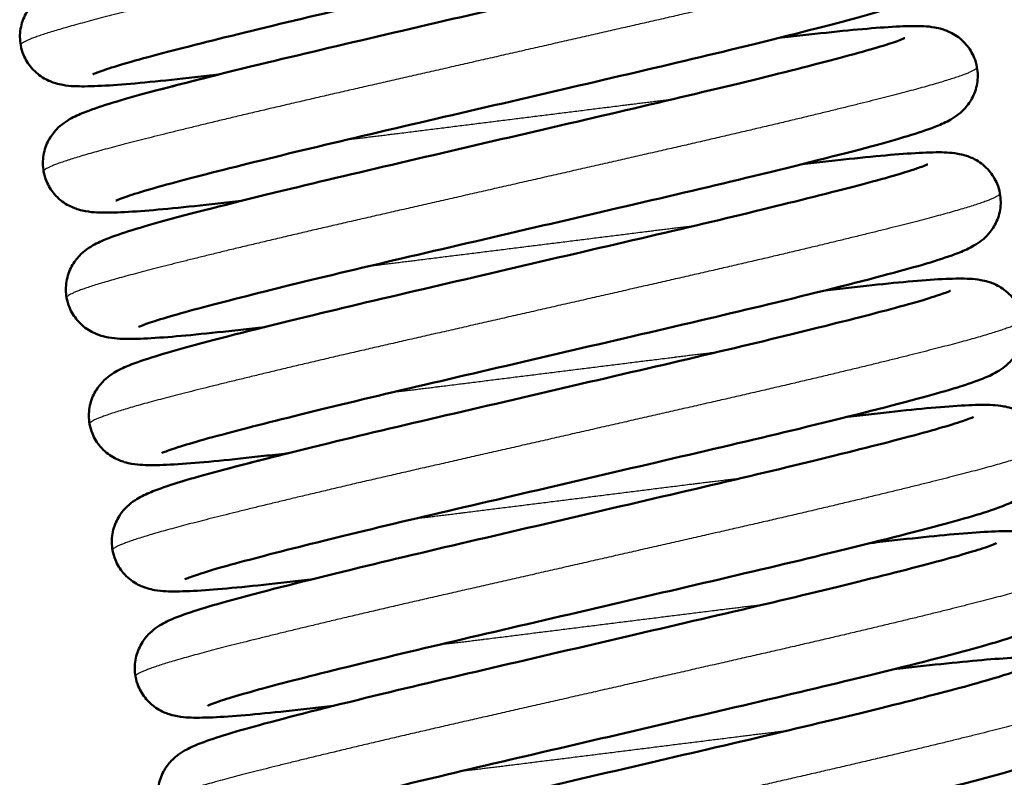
# Model space of a CAD drawing. Header units: millimetres. Extents: x 247 to 1050, y 34 to 1073.
# Tile 28 of 60: x 785 to 799, y 138 to 149. Entities that reach past the tile are written whole.
import ezdxf

# ---------------------------------------------------------------- set-up
doc = ezdxf.new("R2010")
doc.units = ezdxf.units.MM
doc.header["$LTSCALE"] = 0.75
doc.layers.add('Visible', color=7, linetype='Continuous', lineweight=50)
doc.layers.add('Visible Narrow', color=7, linetype='Continuous', lineweight=25)

msp = doc.modelspace()

# ---------------------------------------------------------------- linework, layer by layer
at = {"layer": 'Visible'}
for points, knots in [([(785.13, 148.474, 27.25), (785.116, 148.549, 27.282), (785.116, 148.628, 27.314), (785.141, 148.776, 27.385), (785.166, 148.847, 27.424), (785.231, 148.967, 27.516), (785.269, 149.018, 27.57), (785.342, 149.094, 27.691), (785.377, 149.123, 27.758), (785.448, 149.175, 27.919), (785.482, 149.195, 28.016), (785.584, 149.25, 28.326), (785.646, 149.276, 28.542), (785.926, 149.384, 29.402), (786.215, 149.47, 30.034), (787.036, 149.691, 31.22), (787.599, 149.833, 31.776), (788.772, 150.117, 32.537), (789.373, 150.258, 32.795), (790.599, 150.544, 33.091), (791.239, 150.693, 33.135), (792.476, 150.982, 33.009), (793.09, 151.124, 32.84), (794.212, 151.39, 32.315), (794.735, 151.517, 31.954), (795.624, 151.741, 31.091), (796.004, 151.84, 30.577), (796.411, 151.958, 29.754), (796.52, 151.992, 29.477), (796.679, 152.046, 28.931), (796.734, 152.068, 28.66), (796.756, 152.078, 28.333), (796.758, 152.079, 28.279), (796.758, 152.079, 28.224)], [0, 0, 0, 0, 0.024943, 0.024943, 0.049852, 0.049852, 0.074199, 0.074199, 0.09802, 0.09802, 0.129283, 0.129283, 0.197204, 0.197204, 0.402621, 0.402621, 0.635096, 0.635096, 0.830566, 0.830566, 1.023006, 1.023006, 1.213549, 1.213549, 1.402957, 1.402957, 1.591478, 1.591478, 1.680662, 1.680662, 1.762751, 1.762751, 1.77911, 1.77911, 1.77911, 1.77911]), ([(797.761, 151.676, 27.25), (797.774, 151.6, 27.282), (797.774, 151.521, 27.314), (797.749, 151.373, 27.385), (797.724, 151.302, 27.424), (797.66, 151.182, 27.516), (797.621, 151.132, 27.57), (797.548, 151.055, 27.691), (797.513, 151.026, 27.758), (797.442, 150.974, 27.919), (797.408, 150.954, 28.016), (797.306, 150.899, 28.326), (797.244, 150.873, 28.542), (796.964, 150.765, 29.402), (796.675, 150.679, 30.034), (795.854, 150.458, 31.22), (795.291, 150.317, 31.776), (794.118, 150.032, 32.537), (793.517, 149.891, 32.795), (792.291, 149.605, 33.091), (791.651, 149.456, 33.135), (790.414, 149.167, 33.009), (789.8, 149.025, 32.84), (788.678, 148.759, 32.315), (788.155, 148.632, 31.954), (787.266, 148.408, 31.091), (786.886, 148.309, 30.577), (786.479, 148.191, 29.754), (786.37, 148.157, 29.477), (786.211, 148.103, 28.931), (786.156, 148.081, 28.66), (786.134, 148.071, 28.333), (786.132, 148.07, 28.279), (786.132, 148.07, 28.224)], [0, 0, 0, 0, 0.024943, 0.024943, 0.049852, 0.049852, 0.074199, 0.074199, 0.09802, 0.09802, 0.129283, 0.129283, 0.197204, 0.197204, 0.402621, 0.402621, 0.635096, 0.635096, 0.830566, 0.830566, 1.023006, 1.023006, 1.213549, 1.213549, 1.402957, 1.402957, 1.591478, 1.591478, 1.680662, 1.680662, 1.762751, 1.762751, 1.77911, 1.77911, 1.77911, 1.77911]), ([(785.448, 146.721, 27.25), (785.435, 146.796, 27.282), (785.434, 146.875, 27.314), (785.459, 147.024, 27.385), (785.485, 147.095, 27.424), (785.549, 147.214, 27.516), (785.588, 147.265, 27.57), (785.661, 147.342, 27.691), (785.696, 147.37, 27.758), (785.766, 147.422, 27.919), (785.801, 147.442, 28.016), (785.903, 147.498, 28.326), (785.965, 147.523, 28.542), (786.245, 147.632, 29.402), (786.533, 147.718, 30.034), (787.355, 147.938, 31.22), (787.918, 148.08, 31.776), (789.091, 148.364, 32.537), (789.692, 148.505, 32.795), (790.918, 148.791, 33.091), (791.558, 148.94, 33.135), (792.795, 149.229, 33.009), (793.409, 149.371, 32.84), (794.53, 149.637, 32.315), (795.054, 149.764, 31.954), (795.943, 149.988, 31.091), (796.323, 150.087, 30.577), (796.729, 150.205, 29.754), (796.839, 150.239, 29.477), (796.998, 150.293, 28.931), (797.053, 150.315, 28.66), (797.074, 150.325, 28.333), (797.076, 150.326, 28.279), (797.076, 150.326, 28.224)], [0, 0, 0, 0, 0.024943, 0.024943, 0.049852, 0.049852, 0.074199, 0.074199, 0.09802, 0.09802, 0.129283, 0.129283, 0.197204, 0.197204, 0.402621, 0.402621, 0.635096, 0.635096, 0.830566, 0.830566, 1.023006, 1.023006, 1.213549, 1.213549, 1.402957, 1.402957, 1.591478, 1.591478, 1.680662, 1.680662, 1.762751, 1.762751, 1.77911, 1.77911, 1.77911, 1.77911]), ([(798.079, 149.923, 27.25), (798.093, 149.847, 27.282), (798.093, 149.768, 27.314), (798.068, 149.62, 27.385), (798.043, 149.549, 27.424), (797.978, 149.429, 27.516), (797.939, 149.379, 27.57), (797.866, 149.302, 27.691), (797.832, 149.273, 27.758), (797.761, 149.222, 27.919), (797.727, 149.201, 28.016), (797.625, 149.146, 28.326), (797.563, 149.12, 28.542), (797.282, 149.012, 29.402), (796.994, 148.926, 30.034), (796.173, 148.705, 31.22), (795.61, 148.564, 31.776), (794.437, 148.279, 32.537), (793.836, 148.138, 32.795), (792.61, 147.852, 33.091), (791.97, 147.703, 33.135), (790.733, 147.415, 33.009), (790.119, 147.273, 32.84), (788.997, 147.007, 32.315), (788.474, 146.879, 31.954), (787.584, 146.655, 31.091), (787.204, 146.556, 30.577), (786.798, 146.438, 29.754), (786.689, 146.404, 29.477), (786.53, 146.35, 28.931), (786.475, 146.328, 28.66), (786.453, 146.319, 28.333), (786.451, 146.318, 28.279), (786.451, 146.318, 28.224)], [0, 0, 0, 0, 0.024943, 0.024943, 0.049852, 0.049852, 0.074199, 0.074199, 0.09802, 0.09802, 0.129283, 0.129283, 0.197204, 0.197204, 0.402621, 0.402621, 0.635096, 0.635096, 0.830566, 0.830566, 1.023006, 1.023006, 1.213549, 1.213549, 1.402957, 1.402957, 1.591478, 1.591478, 1.680662, 1.680662, 1.762751, 1.762751, 1.77911, 1.77911, 1.77911, 1.77911]), ([(795.649, 148.575, 22.825), (795.764, 148.589, 22.923), (795.874, 148.601, 23.026), (796.432, 148.663, 23.586), (796.815, 148.702, 24.12), (797.266, 148.733, 24.989), (797.398, 148.739, 25.301), (797.617, 148.741, 25.905), (797.701, 148.74, 26.201), (797.845, 148.715, 26.558), (797.878, 148.708, 26.632), (797.961, 148.683, 26.781), (798.014, 148.663, 26.857), (798.131, 148.595, 26.988), (798.196, 148.545, 27.043), (798.294, 148.429, 27.128), (798.332, 148.368, 27.161), (798.377, 148.259, 27.212), (798.39, 148.215, 27.231), (798.398, 148.17, 27.25)], [1.3630891, 1.3630891, 1.3630891, 1.3630891, 1.4082584, 1.4082584, 1.6010796, 1.6010796, 1.7021491, 1.7021491, 1.7939653, 1.7939653, 1.818079, 1.818079, 1.8457279, 1.8457279, 1.874475, 1.874475, 1.8978712, 1.8978712, 1.9127619, 1.9127619, 1.9127619, 1.9127619]), ([(785.767, 144.968, 27.25), (785.753, 145.043, 27.282), (785.753, 145.122, 27.314), (785.778, 145.271, 27.385), (785.804, 145.342, 27.424), (785.868, 145.462, 27.516), (785.907, 145.512, 27.57), (785.98, 145.589, 27.691), (786.014, 145.617, 27.758), (786.085, 145.669, 27.919), (786.12, 145.689, 28.016), (786.222, 145.745, 28.326), (786.283, 145.77, 28.542), (786.564, 145.879, 29.402), (786.852, 145.965, 30.034), (787.674, 146.185, 31.22), (788.236, 146.327, 31.776), (789.409, 146.611, 32.537), (790.01, 146.752, 32.795), (791.236, 147.038, 33.091), (791.876, 147.187, 33.135), (793.114, 147.476, 33.009), (793.727, 147.618, 32.84), (794.849, 147.884, 32.315), (795.372, 148.011, 31.954), (796.262, 148.235, 31.091), (796.642, 148.335, 30.577), (797.048, 148.452, 29.754), (797.158, 148.486, 29.477), (797.316, 148.54, 28.931), (797.372, 148.562, 28.66), (797.393, 148.572, 28.333), (797.395, 148.573, 28.279), (797.395, 148.573, 28.224)], [0, 0, 0, 0, 0.024943, 0.024943, 0.049852, 0.049852, 0.074199, 0.074199, 0.09802, 0.09802, 0.129283, 0.129283, 0.197204, 0.197204, 0.402621, 0.402621, 0.635096, 0.635096, 0.830566, 0.830566, 1.023006, 1.023006, 1.213549, 1.213549, 1.402957, 1.402957, 1.591478, 1.591478, 1.680662, 1.680662, 1.762751, 1.762751, 1.77911, 1.77911, 1.77911, 1.77911]), ([(787.878, 148.068, 22.825), (787.764, 148.055, 22.923), (787.654, 148.042, 23.026), (787.095, 147.98, 23.586), (786.712, 147.941, 24.12), (786.262, 147.91, 24.989), (786.13, 147.904, 25.301), (785.911, 147.903, 25.905), (785.826, 147.903, 26.201), (785.682, 147.929, 26.558), (785.649, 147.936, 26.632), (785.567, 147.961, 26.781), (785.514, 147.981, 26.857), (785.397, 148.048, 26.988), (785.332, 148.098, 27.043), (785.233, 148.214, 27.128), (785.195, 148.276, 27.161), (785.151, 148.384, 27.212), (785.138, 148.428, 27.231), (785.13, 148.474, 27.25)], [1.3630891, 1.3630891, 1.3630891, 1.3630891, 1.4082584, 1.4082584, 1.6010796, 1.6010796, 1.7021491, 1.7021491, 1.7939653, 1.7939653, 1.818079, 1.818079, 1.8457279, 1.8457279, 1.874475, 1.874475, 1.8978712, 1.8978712, 1.9127619, 1.9127619, 1.9127619, 1.9127619]), ([(798.398, 148.17, 27.25), (798.412, 148.094, 27.282), (798.412, 148.015, 27.314), (798.387, 147.867, 27.385), (798.361, 147.796, 27.424), (798.297, 147.676, 27.516), (798.258, 147.626, 27.57), (798.185, 147.549, 27.691), (798.15, 147.521, 27.758), (798.08, 147.469, 27.919), (798.045, 147.448, 28.016), (797.943, 147.393, 28.326), (797.882, 147.367, 28.542), (797.601, 147.259, 29.402), (797.313, 147.173, 30.034), (796.491, 146.952, 31.22), (795.928, 146.811, 31.776), (794.756, 146.526, 32.537), (794.155, 146.385, 32.795), (792.929, 146.1, 33.091), (792.288, 145.95, 33.135), (791.051, 145.662, 33.009), (790.437, 145.52, 32.84), (789.316, 145.254, 32.315), (788.793, 145.126, 31.954), (787.903, 144.902, 31.091), (787.523, 144.803, 30.577), (787.117, 144.685, 29.754), (787.007, 144.651, 29.477), (786.849, 144.598, 28.931), (786.793, 144.575, 28.66), (786.772, 144.566, 28.333), (786.77, 144.565, 28.279), (786.77, 144.565, 28.224)], [0, 0, 0, 0, 0.024943, 0.024943, 0.049852, 0.049852, 0.074199, 0.074199, 0.09802, 0.09802, 0.129283, 0.129283, 0.197204, 0.197204, 0.402621, 0.402621, 0.635096, 0.635096, 0.830566, 0.830566, 1.023006, 1.023006, 1.213549, 1.213549, 1.402957, 1.402957, 1.591478, 1.591478, 1.680662, 1.680662, 1.762751, 1.762751, 1.77911, 1.77911, 1.77911, 1.77911]), ([(785.448, 146.721, -27.75), (785.435, 146.796, -27.718), (785.434, 146.875, -27.686), (785.459, 147.024, -27.615), (785.485, 147.095, -27.576), (785.549, 147.214, -27.484), (785.588, 147.265, -27.43), (785.661, 147.342, -27.309), (785.696, 147.37, -27.242), (785.766, 147.422, -27.081), (785.801, 147.442, -26.984), (785.903, 147.498, -26.674), (785.965, 147.523, -26.458), (786.245, 147.632, -25.598), (786.533, 147.718, -24.966), (787.193, 147.895, -24.014), (787.517, 147.978, -23.647), (787.878, 148.068, -23.327)], [0, 0, 0, 0, 0.0249428, 0.0249428, 0.0498515, 0.0498515, 0.0741989, 0.0741989, 0.0980199, 0.0980199, 0.1292832, 0.1292832, 0.1972041, 0.1972041, 0.4026215, 0.4026215, 0.5487202, 0.5487202, 0.5487202, 0.5487202]), ([(795.968, 146.823, 22.825), (796.082, 146.836, 22.923), (796.193, 146.848, 23.026), (796.751, 146.91, 23.586), (797.134, 146.949, 24.12), (797.584, 146.98, 24.989), (797.716, 146.987, 25.301), (797.935, 146.988, 25.905), (798.02, 146.987, 26.201), (798.164, 146.962, 26.558), (798.197, 146.955, 26.632), (798.28, 146.93, 26.781), (798.333, 146.91, 26.857), (798.45, 146.843, 26.988), (798.515, 146.792, 27.043), (798.613, 146.677, 27.128), (798.651, 146.615, 27.161), (798.695, 146.507, 27.212), (798.708, 146.462, 27.231), (798.717, 146.417, 27.25)], [1.3630891, 1.3630891, 1.3630891, 1.3630891, 1.4082584, 1.4082584, 1.6010796, 1.6010796, 1.7021491, 1.7021491, 1.7939653, 1.7939653, 1.818079, 1.818079, 1.8457279, 1.8457279, 1.874475, 1.874475, 1.8978712, 1.8978712, 1.9127619, 1.9127619, 1.9127619, 1.9127619]), ([(786.086, 143.215, 27.25), (786.072, 143.291, 27.282), (786.072, 143.37, 27.314), (786.097, 143.518, 27.385), (786.122, 143.589, 27.424), (786.187, 143.709, 27.516), (786.226, 143.759, 27.57), (786.299, 143.836, 27.691), (786.333, 143.864, 27.758), (786.404, 143.916, 27.919), (786.438, 143.937, 28.016), (786.54, 143.992, 28.326), (786.602, 144.018, 28.542), (786.883, 144.126, 29.402), (787.171, 144.212, 30.034), (787.992, 144.433, 31.22), (788.555, 144.574, 31.776), (789.728, 144.859, 32.537), (790.329, 145, 32.795), (791.555, 145.285, 33.091), (792.195, 145.435, 33.135), (793.432, 145.723, 33.009), (794.046, 145.865, 32.84), (795.168, 146.131, 32.315), (795.691, 146.259, 31.954), (796.58, 146.483, 31.091), (796.961, 146.582, 30.577), (797.367, 146.699, 29.754), (797.476, 146.733, 29.477), (797.635, 146.787, 28.931), (797.69, 146.809, 28.66), (797.712, 146.819, 28.333), (797.714, 146.82, 28.279), (797.714, 146.82, 28.224)], [0, 0, 0, 0, 0.024943, 0.024943, 0.049852, 0.049852, 0.074199, 0.074199, 0.09802, 0.09802, 0.129283, 0.129283, 0.197204, 0.197204, 0.402621, 0.402621, 0.635096, 0.635096, 0.830566, 0.830566, 1.023006, 1.023006, 1.213549, 1.213549, 1.402957, 1.402957, 1.591478, 1.591478, 1.680662, 1.680662, 1.762751, 1.762751, 1.77911, 1.77911, 1.77911, 1.77911]), ([(788.197, 146.315, 22.825), (788.083, 146.302, 22.923), (787.972, 146.289, 23.026), (787.414, 146.227, 23.586), (787.031, 146.188, 24.12), (786.581, 146.157, 24.989), (786.449, 146.151, 25.301), (786.229, 146.15, 25.905), (786.145, 146.15, 26.201), (786.001, 146.176, 26.558), (785.968, 146.183, 26.632), (785.885, 146.208, 26.781), (785.832, 146.228, 26.857), (785.715, 146.295, 26.988), (785.65, 146.345, 27.043), (785.552, 146.461, 27.128), (785.514, 146.523, 27.161), (785.469, 146.631, 27.212), (785.456, 146.676, 27.231), (785.448, 146.721, 27.25)], [1.3630891, 1.3630891, 1.3630891, 1.3630891, 1.4082584, 1.4082584, 1.6010796, 1.6010796, 1.7021491, 1.7021491, 1.7939653, 1.7939653, 1.818079, 1.818079, 1.8457279, 1.8457279, 1.874475, 1.874475, 1.8978712, 1.8978712, 1.9127619, 1.9127619, 1.9127619, 1.9127619]), ([(798.717, 146.417, 27.25), (798.73, 146.341, 27.282), (798.731, 146.262, 27.314), (798.706, 146.114, 27.385), (798.68, 146.043, 27.424), (798.616, 145.923, 27.516), (798.577, 145.873, 27.57), (798.504, 145.796, 27.691), (798.469, 145.768, 27.758), (798.398, 145.716, 27.919), (798.364, 145.696, 28.016), (798.262, 145.64, 28.326), (798.2, 145.614, 28.542), (797.92, 145.506, 29.402), (797.632, 145.42, 30.034), (796.81, 145.199, 31.22), (796.247, 145.058, 31.776), (795.074, 144.773, 32.537), (794.473, 144.632, 32.795), (793.247, 144.347, 33.091), (792.607, 144.197, 33.135), (791.37, 143.909, 33.009), (790.756, 143.767, 32.84), (789.634, 143.501, 32.315), (789.111, 143.373, 31.954), (788.222, 143.149, 31.091), (787.842, 143.05, 30.577), (787.435, 142.933, 29.754), (787.326, 142.899, 29.477), (787.167, 142.845, 28.931), (787.112, 142.823, 28.66), (787.09, 142.813, 28.333), (787.088, 142.812, 28.279), (787.088, 142.812, 28.224)], [0, 0, 0, 0, 0.024943, 0.024943, 0.049852, 0.049852, 0.074199, 0.074199, 0.09802, 0.09802, 0.129283, 0.129283, 0.197204, 0.197204, 0.402621, 0.402621, 0.635096, 0.635096, 0.830566, 0.830566, 1.023006, 1.023006, 1.213549, 1.213549, 1.402957, 1.402957, 1.591478, 1.591478, 1.680662, 1.680662, 1.762751, 1.762751, 1.77911, 1.77911, 1.77911, 1.77911]), ([(796.287, 145.07, 22.825), (796.401, 145.083, 22.923), (796.511, 145.095, 23.026), (797.069, 145.158, 23.586), (797.452, 145.197, 24.12), (797.903, 145.228, 24.989), (798.035, 145.234, 25.301), (798.254, 145.235, 25.905), (798.338, 145.234, 26.201), (798.483, 145.209, 26.558), (798.516, 145.202, 26.632), (798.598, 145.177, 26.781), (798.651, 145.157, 26.857), (798.768, 145.09, 26.988), (798.833, 145.039, 27.043), (798.932, 144.924, 27.128), (798.97, 144.862, 27.161), (799.014, 144.754, 27.212), (799.027, 144.709, 27.231), (799.035, 144.664, 27.25)], [1.3630891, 1.3630891, 1.3630891, 1.3630891, 1.4082584, 1.4082584, 1.6010796, 1.6010796, 1.7021491, 1.7021491, 1.7939653, 1.7939653, 1.818079, 1.818079, 1.8457279, 1.8457279, 1.874475, 1.874475, 1.8978712, 1.8978712, 1.9127619, 1.9127619, 1.9127619, 1.9127619]), ([(788.516, 144.562, 22.825), (788.401, 144.549, 22.923), (788.291, 144.537, 23.026), (787.733, 144.474, 23.586), (787.35, 144.435, 24.12), (786.899, 144.404, 24.989), (786.767, 144.398, 25.301), (786.548, 144.397, 25.905), (786.464, 144.398, 26.201), (786.319, 144.423, 26.558), (786.286, 144.43, 26.632), (786.204, 144.455, 26.781), (786.151, 144.475, 26.857), (786.034, 144.542, 26.988), (785.969, 144.593, 27.043), (785.871, 144.708, 27.128), (785.832, 144.77, 27.161), (785.788, 144.878, 27.212), (785.775, 144.923, 27.231), (785.767, 144.968, 27.25)], [1.3630891, 1.3630891, 1.3630891, 1.3630891, 1.4082584, 1.4082584, 1.6010796, 1.6010796, 1.7021491, 1.7021491, 1.7939653, 1.7939653, 1.818079, 1.818079, 1.8457279, 1.8457279, 1.874475, 1.874475, 1.8978712, 1.8978712, 1.9127619, 1.9127619, 1.9127619, 1.9127619]), ([(788.516, 144.562, -32.175), (788.401, 144.549, -32.077), (788.291, 144.537, -31.974), (787.733, 144.474, -31.414), (787.35, 144.435, -30.88), (786.899, 144.404, -30.011), (786.767, 144.398, -29.699), (786.548, 144.397, -29.095), (786.464, 144.398, -28.799), (786.319, 144.423, -28.442), (786.286, 144.43, -28.368), (786.204, 144.455, -28.219), (786.151, 144.475, -28.143), (786.034, 144.542, -28.012), (785.969, 144.593, -27.957), (785.871, 144.708, -27.872), (785.832, 144.77, -27.839), (785.788, 144.878, -27.788), (785.775, 144.923, -27.769), (785.767, 144.968, -27.75)], [1.3630891, 1.3630891, 1.3630891, 1.3630891, 1.4082584, 1.4082584, 1.6010796, 1.6010796, 1.7021491, 1.7021491, 1.7939653, 1.7939653, 1.818079, 1.818079, 1.8457279, 1.8457279, 1.874475, 1.874475, 1.8978712, 1.8978712, 1.9127619, 1.9127619, 1.9127619, 1.9127619]), ([(786.404, 141.462, 27.25), (786.391, 141.538, 27.282), (786.39, 141.617, 27.314), (786.415, 141.765, 27.385), (786.441, 141.836, 27.424), (786.505, 141.956, 27.516), (786.544, 142.006, 27.57), (786.617, 142.083, 27.691), (786.652, 142.111, 27.758), (786.723, 142.163, 27.919), (786.757, 142.184, 28.016), (786.859, 142.239, 28.326), (786.921, 142.265, 28.542), (787.201, 142.373, 29.402), (787.489, 142.459, 30.034), (788.311, 142.68, 31.22), (788.874, 142.821, 31.776), (790.047, 143.106, 32.537), (790.648, 143.247, 32.795), (791.874, 143.532, 33.091), (792.514, 143.682, 33.135), (793.751, 143.97, 33.009), (794.365, 144.112, 32.84), (795.486, 144.378, 32.315), (796.01, 144.506, 31.954), (796.899, 144.73, 31.091), (797.279, 144.829, 30.577), (797.686, 144.947, 29.754), (797.795, 144.981, 29.477), (797.954, 145.034, 28.931), (798.009, 145.057, 28.66), (798.03, 145.066, 28.333), (798.032, 145.067, 28.279), (798.032, 145.067, 28.224)], [0, 0, 0, 0, 0.024943, 0.024943, 0.049852, 0.049852, 0.074199, 0.074199, 0.09802, 0.09802, 0.129283, 0.129283, 0.197204, 0.197204, 0.402621, 0.402621, 0.635096, 0.635096, 0.830566, 0.830566, 1.023006, 1.023006, 1.213549, 1.213549, 1.402957, 1.402957, 1.591478, 1.591478, 1.680662, 1.680662, 1.762751, 1.762751, 1.77911, 1.77911, 1.77911, 1.77911]), ([(799.035, 144.664, 27.25), (799.049, 144.589, 27.282), (799.049, 144.51, 27.314), (799.024, 144.361, 27.385), (798.999, 144.29, 27.424), (798.934, 144.171, 27.516), (798.895, 144.12, 27.57), (798.822, 144.043, 27.691), (798.788, 144.015, 27.758), (798.717, 143.963, 27.919), (798.683, 143.943, 28.016), (798.581, 143.887, 28.326), (798.519, 143.862, 28.542), (798.238, 143.753, 29.402), (797.95, 143.667, 30.034), (797.129, 143.447, 31.22), (796.566, 143.305, 31.776), (795.393, 143.021, 32.537), (794.792, 142.88, 32.795), (793.566, 142.594, 33.091), (792.926, 142.445, 33.135), (791.689, 142.156, 33.009), (791.075, 142.014, 32.84), (789.953, 141.748, 32.315), (789.43, 141.621, 31.954), (788.541, 141.397, 31.091), (788.16, 141.297, 30.577), (787.754, 141.18, 29.754), (787.645, 141.146, 29.477), (787.486, 141.092, 28.931), (787.431, 141.07, 28.66), (787.409, 141.06, 28.333), (787.407, 141.059, 28.279), (787.407, 141.059, 28.224)], [0, 0, 0, 0, 0.024943, 0.024943, 0.049852, 0.049852, 0.074199, 0.074199, 0.09802, 0.09802, 0.129283, 0.129283, 0.197204, 0.197204, 0.402621, 0.402621, 0.635096, 0.635096, 0.830566, 0.830566, 1.023006, 1.023006, 1.213549, 1.213549, 1.402957, 1.402957, 1.591478, 1.591478, 1.680662, 1.680662, 1.762751, 1.762751, 1.77911, 1.77911, 1.77911, 1.77911]), ([(796.605, 143.317, 22.825), (796.72, 143.33, 22.923), (796.83, 143.343, 23.026), (797.388, 143.405, 23.586), (797.771, 143.444, 24.12), (798.222, 143.475, 24.989), (798.354, 143.481, 25.301), (798.573, 143.482, 25.905), (798.657, 143.482, 26.201), (798.801, 143.456, 26.558), (798.834, 143.449, 26.632), (798.917, 143.424, 26.781), (798.97, 143.404, 26.857), (799.087, 143.337, 26.988), (799.152, 143.287, 27.043), (799.25, 143.171, 27.128), (799.289, 143.109, 27.161), (799.333, 143.001, 27.212), (799.346, 142.956, 27.231), (799.354, 142.911, 27.25)], [1.3630891, 1.3630891, 1.3630891, 1.3630891, 1.4082584, 1.4082584, 1.6010796, 1.6010796, 1.7021491, 1.7021491, 1.7939653, 1.7939653, 1.818079, 1.818079, 1.8457279, 1.8457279, 1.874475, 1.874475, 1.8978712, 1.8978712, 1.9127619, 1.9127619, 1.9127619, 1.9127619]), ([(786.723, 139.709, 27.25), (786.709, 139.785, 27.282), (786.709, 139.864, 27.314), (786.734, 140.012, 27.385), (786.76, 140.083, 27.424), (786.824, 140.203, 27.516), (786.863, 140.253, 27.57), (786.936, 140.33, 27.691), (786.97, 140.359, 27.758), (787.041, 140.411, 27.919), (787.076, 140.431, 28.016), (787.178, 140.486, 28.326), (787.239, 140.512, 28.542), (787.52, 140.62, 29.402), (787.808, 140.706, 30.034), (788.63, 140.927, 31.22), (789.193, 141.068, 31.776), (790.365, 141.353, 32.537), (790.966, 141.494, 32.795), (792.192, 141.78, 33.091), (792.833, 141.929, 33.135), (794.07, 142.217, 33.009), (794.684, 142.36, 32.84), (795.805, 142.625, 32.315), (796.328, 142.753, 31.954), (797.218, 142.977, 31.091), (797.598, 143.076, 30.577), (798.004, 143.194, 29.754), (798.114, 143.228, 29.477), (798.272, 143.282, 28.931), (798.328, 143.304, 28.66), (798.349, 143.314, 28.333), (798.351, 143.314, 28.279), (798.351, 143.314, 28.224)], [0, 0, 0, 0, 0.024943, 0.024943, 0.049852, 0.049852, 0.074199, 0.074199, 0.09802, 0.09802, 0.129283, 0.129283, 0.197204, 0.197204, 0.402621, 0.402621, 0.635096, 0.635096, 0.830566, 0.830566, 1.023006, 1.023006, 1.213549, 1.213549, 1.402957, 1.402957, 1.591478, 1.591478, 1.680662, 1.680662, 1.762751, 1.762751, 1.77911, 1.77911, 1.77911, 1.77911]), ([(788.834, 142.809, 22.825), (788.72, 142.796, 22.923), (788.61, 142.784, 23.026), (788.052, 142.722, 23.586), (787.669, 142.683, 24.12), (787.218, 142.652, 24.989), (787.086, 142.646, 25.301), (786.867, 142.644, 25.905), (786.783, 142.645, 26.201), (786.638, 142.67, 26.558), (786.605, 142.677, 26.632), (786.523, 142.702, 26.781), (786.47, 142.722, 26.857), (786.353, 142.789, 26.988), (786.288, 142.84, 27.043), (786.189, 142.956, 27.128), (786.151, 143.017, 27.161), (786.107, 143.126, 27.212), (786.094, 143.17, 27.231), (786.086, 143.215, 27.25)], [1.3630891, 1.3630891, 1.3630891, 1.3630891, 1.4082584, 1.4082584, 1.6010796, 1.6010796, 1.7021491, 1.7021491, 1.7939653, 1.7939653, 1.818079, 1.818079, 1.8457279, 1.8457279, 1.874475, 1.874475, 1.8978712, 1.8978712, 1.9127619, 1.9127619, 1.9127619, 1.9127619]), ([(799.354, 142.911, 27.25), (799.368, 142.836, 27.282), (799.368, 142.757, 27.314), (799.343, 142.609, 27.385), (799.317, 142.537, 27.424), (799.253, 142.418, 27.516), (799.214, 142.367, 27.57), (799.141, 142.29, 27.691), (799.107, 142.262, 27.758), (799.036, 142.21, 27.919), (799.001, 142.19, 28.016), (798.899, 142.134, 28.326), (798.838, 142.109, 28.542), (798.557, 142, 29.402), (798.269, 141.914, 30.034), (797.447, 141.694, 31.22), (796.884, 141.552, 31.776), (795.712, 141.268, 32.537), (795.111, 141.127, 32.795), (793.885, 140.841, 33.091), (793.245, 140.692, 33.135), (792.007, 140.403, 33.009), (791.394, 140.261, 32.84), (790.272, 139.995, 32.315), (789.749, 139.868, 31.954), (788.859, 139.644, 31.091), (788.479, 139.545, 30.577), (788.073, 139.427, 29.754), (787.963, 139.393, 29.477), (787.805, 139.339, 28.931), (787.749, 139.317, 28.66), (787.728, 139.307, 28.333), (787.726, 139.306, 28.279), (787.726, 139.306, 28.224)], [0, 0, 0, 0, 0.024943, 0.024943, 0.049852, 0.049852, 0.074199, 0.074199, 0.09802, 0.09802, 0.129283, 0.129283, 0.197204, 0.197204, 0.402621, 0.402621, 0.635096, 0.635096, 0.830566, 0.830566, 1.023006, 1.023006, 1.213549, 1.213549, 1.402957, 1.402957, 1.591478, 1.591478, 1.680662, 1.680662, 1.762751, 1.762751, 1.77911, 1.77911, 1.77911, 1.77911]), ([(786.404, 141.462, -27.75), (786.391, 141.538, -27.718), (786.39, 141.617, -27.686), (786.415, 141.765, -27.615), (786.441, 141.836, -27.576), (786.505, 141.956, -27.484), (786.544, 142.006, -27.43), (786.617, 142.083, -27.309), (786.652, 142.111, -27.242), (786.723, 142.163, -27.081), (786.757, 142.184, -26.984), (786.859, 142.239, -26.674), (786.921, 142.265, -26.458), (787.201, 142.373, -25.598), (787.489, 142.459, -24.966), (788.149, 142.636, -24.014), (788.473, 142.719, -23.647), (788.834, 142.809, -23.327)], [0, 0, 0, 0, 0.0249428, 0.0249428, 0.0498515, 0.0498515, 0.0741989, 0.0741989, 0.0980199, 0.0980199, 0.1292832, 0.1292832, 0.1972041, 0.1972041, 0.4026215, 0.4026215, 0.5487202, 0.5487202, 0.5487202, 0.5487202]), ([(796.924, 141.564, 22.825), (797.038, 141.577, 22.923), (797.149, 141.59, 23.026), (797.707, 141.652, 23.586), (798.09, 141.691, 24.12), (798.54, 141.722, 24.989), (798.672, 141.728, 25.301), (798.891, 141.729, 25.905), (798.976, 141.729, 26.201), (799.12, 141.703, 26.558), (799.153, 141.696, 26.632), (799.236, 141.671, 26.781), (799.289, 141.652, 26.857), (799.406, 141.584, 26.988), (799.471, 141.534, 27.043), (799.569, 141.418, 27.128), (799.607, 141.356, 27.161), (799.651, 141.248, 27.212), (799.664, 141.204, 27.231), (799.673, 141.158, 27.25)], [1.3630891, 1.3630891, 1.3630891, 1.3630891, 1.4082584, 1.4082584, 1.6010796, 1.6010796, 1.7021491, 1.7021491, 1.7939653, 1.7939653, 1.818079, 1.818079, 1.8457279, 1.8457279, 1.874475, 1.874475, 1.8978712, 1.8978712, 1.9127619, 1.9127619, 1.9127619, 1.9127619]), ([(787.042, 137.957, 27.25), (787.028, 138.032, 27.282), (787.028, 138.111, 27.314), (787.053, 138.259, 27.385), (787.078, 138.33, 27.424), (787.143, 138.45, 27.516), (787.182, 138.5, 27.57), (787.255, 138.577, 27.691), (787.289, 138.606, 27.758), (787.36, 138.658, 27.919), (787.394, 138.678, 28.016), (787.496, 138.733, 28.326), (787.558, 138.759, 28.542), (787.839, 138.867, 29.402), (788.127, 138.953, 30.034), (788.948, 139.174, 31.22), (789.511, 139.316, 31.776), (790.684, 139.6, 32.537), (791.285, 139.741, 32.795), (792.511, 140.027, 33.091), (793.151, 140.176, 33.135), (794.388, 140.465, 33.009), (795.002, 140.607, 32.84), (796.124, 140.873, 32.315), (796.647, 141, 31.954), (797.537, 141.224, 31.091), (797.917, 141.323, 30.577), (798.323, 141.441, 29.754), (798.432, 141.475, 29.477), (798.591, 141.529, 28.931), (798.646, 141.551, 28.66), (798.668, 141.561, 28.333), (798.67, 141.562, 28.279), (798.67, 141.562, 28.224)], [0, 0, 0, 0, 0.024943, 0.024943, 0.049852, 0.049852, 0.074199, 0.074199, 0.09802, 0.09802, 0.129283, 0.129283, 0.197204, 0.197204, 0.402621, 0.402621, 0.635096, 0.635096, 0.830566, 0.830566, 1.023006, 1.023006, 1.213549, 1.213549, 1.402957, 1.402957, 1.591478, 1.591478, 1.680662, 1.680662, 1.762751, 1.762751, 1.77911, 1.77911, 1.77911, 1.77911]), ([(789.153, 141.057, 22.825), (789.039, 141.043, 22.923), (788.928, 141.031, 23.026), (788.37, 140.969, 23.586), (787.987, 140.93, 24.12), (787.537, 140.899, 24.989), (787.405, 140.893, 25.301), (787.186, 140.892, 25.905), (787.101, 140.892, 26.201), (786.957, 140.917, 26.558), (786.924, 140.924, 26.632), (786.841, 140.949, 26.781), (786.788, 140.969, 26.857), (786.671, 141.037, 26.988), (786.606, 141.087, 27.043), (786.508, 141.203, 27.128), (786.47, 141.264, 27.161), (786.426, 141.373, 27.212), (786.413, 141.417, 27.231), (786.404, 141.462, 27.25)], [1.3630891, 1.3630891, 1.3630891, 1.3630891, 1.4082584, 1.4082584, 1.6010796, 1.6010796, 1.7021491, 1.7021491, 1.7939653, 1.7939653, 1.818079, 1.818079, 1.8457279, 1.8457279, 1.874475, 1.874475, 1.8978712, 1.8978712, 1.9127619, 1.9127619, 1.9127619, 1.9127619]), ([(799.673, 141.158, 27.25), (799.686, 141.083, 27.282), (799.687, 141.004, 27.314), (799.662, 140.856, 27.385), (799.636, 140.785, 27.424), (799.572, 140.665, 27.516), (799.533, 140.615, 27.57), (799.46, 140.538, 27.691), (799.425, 140.509, 27.758), (799.355, 140.457, 27.919), (799.32, 140.437, 28.016), (799.218, 140.382, 28.326), (799.156, 140.356, 28.542), (798.876, 140.248, 29.402), (798.588, 140.162, 30.034), (797.766, 139.941, 31.22), (797.203, 139.799, 31.776), (796.03, 139.515, 32.537), (795.429, 139.374, 32.795), (794.203, 139.088, 33.091), (793.563, 138.939, 33.135), (792.326, 138.65, 33.009), (791.712, 138.508, 32.84), (790.591, 138.242, 32.315), (790.067, 138.115, 31.954), (789.178, 137.891, 31.091), (788.798, 137.792, 30.577), (788.391, 137.674, 29.754), (788.282, 137.64, 29.477), (788.123, 137.586, 28.931), (788.068, 137.564, 28.66), (788.047, 137.554, 28.333), (788.045, 137.553, 28.279), (788.045, 137.553, 28.224)], [0, 0, 0, 0, 0.024943, 0.024943, 0.049852, 0.049852, 0.074199, 0.074199, 0.09802, 0.09802, 0.129283, 0.129283, 0.197204, 0.197204, 0.402621, 0.402621, 0.635096, 0.635096, 0.830566, 0.830566, 1.023006, 1.023006, 1.213549, 1.213549, 1.402957, 1.402957, 1.591478, 1.591478, 1.680662, 1.680662, 1.762751, 1.762751, 1.77911, 1.77911, 1.77911, 1.77911]), ([(797.243, 139.811, 22.825), (797.357, 139.824, 22.923), (797.467, 139.837, 23.026), (798.025, 139.899, 23.586), (798.409, 139.938, 24.12), (798.859, 139.969, 24.989), (798.991, 139.975, 25.301), (799.21, 139.976, 25.905), (799.294, 139.976, 26.201), (799.439, 139.951, 26.558), (799.472, 139.944, 26.632), (799.554, 139.919, 26.781), (799.607, 139.899, 26.857), (799.724, 139.831, 26.988), (799.789, 139.781, 27.043), (799.888, 139.665, 27.128), (799.926, 139.604, 27.161), (799.97, 139.495, 27.212), (799.983, 139.451, 27.231), (799.991, 139.406, 27.25)], [1.3630891, 1.3630891, 1.3630891, 1.3630891, 1.4082584, 1.4082584, 1.6010796, 1.6010796, 1.7021491, 1.7021491, 1.7939653, 1.7939653, 1.818079, 1.818079, 1.8457279, 1.8457279, 1.874475, 1.874475, 1.8978712, 1.8978712, 1.9127619, 1.9127619, 1.9127619, 1.9127619]), ([(787.36, 136.204, 27.25), (787.347, 136.279, 27.282), (787.346, 136.358, 27.314), (787.371, 136.506, 27.385), (787.397, 136.578, 27.424), (787.461, 136.697, 27.516), (787.5, 136.748, 27.57), (787.573, 136.825, 27.691), (787.608, 136.853, 27.758), (787.679, 136.905, 27.919), (787.713, 136.925, 28.016), (787.815, 136.981, 28.326), (787.877, 137.006, 28.542), (788.157, 137.115, 29.402), (788.446, 137.201, 30.034), (789.267, 137.421, 31.22), (789.83, 137.563, 31.776), (791.003, 137.847, 32.537), (791.604, 137.988, 32.795), (792.83, 138.274, 33.091), (793.47, 138.423, 33.135), (794.707, 138.712, 33.009), (795.321, 138.854, 32.84), (796.443, 139.12, 32.315), (796.966, 139.247, 31.954), (797.855, 139.471, 31.091), (798.235, 139.57, 30.577), (798.642, 139.688, 29.754), (798.751, 139.722, 29.477), (798.91, 139.776, 28.931), (798.965, 139.798, 28.66), (798.987, 139.808, 28.333), (798.989, 139.809, 28.279), (798.989, 139.809, 28.224)], [0, 0, 0, 0, 0.024943, 0.024943, 0.049852, 0.049852, 0.074199, 0.074199, 0.09802, 0.09802, 0.129283, 0.129283, 0.197204, 0.197204, 0.402621, 0.402621, 0.635096, 0.635096, 0.830566, 0.830566, 1.023006, 1.023006, 1.213549, 1.213549, 1.402957, 1.402957, 1.591478, 1.591478, 1.680662, 1.680662, 1.762751, 1.762751, 1.77911, 1.77911, 1.77911, 1.77911]), ([(789.472, 139.304, 22.825), (789.357, 139.291, 22.923), (789.247, 139.278, 23.026), (788.689, 139.216, 23.586), (788.306, 139.177, 24.12), (787.855, 139.146, 24.989), (787.723, 139.14, 25.301), (787.504, 139.139, 25.905), (787.42, 139.139, 26.201), (787.276, 139.164, 26.558), (787.243, 139.172, 26.632), (787.16, 139.196, 26.781), (787.107, 139.216, 26.857), (786.99, 139.284, 26.988), (786.925, 139.334, 27.043), (786.827, 139.45, 27.128), (786.788, 139.511, 27.161), (786.744, 139.62, 27.212), (786.731, 139.664, 27.231), (786.723, 139.709, 27.25)], [1.3630891, 1.3630891, 1.3630891, 1.3630891, 1.4082584, 1.4082584, 1.6010796, 1.6010796, 1.7021491, 1.7021491, 1.7939653, 1.7939653, 1.818079, 1.818079, 1.8457279, 1.8457279, 1.874475, 1.874475, 1.8978712, 1.8978712, 1.9127619, 1.9127619, 1.9127619, 1.9127619]), ([(789.472, 139.304, -32.175), (789.357, 139.291, -32.077), (789.247, 139.278, -31.974), (788.689, 139.216, -31.414), (788.306, 139.177, -30.88), (787.855, 139.146, -30.011), (787.723, 139.14, -29.699), (787.504, 139.139, -29.095), (787.42, 139.139, -28.799), (787.276, 139.164, -28.442), (787.243, 139.172, -28.368), (787.16, 139.196, -28.219), (787.107, 139.216, -28.143), (786.99, 139.284, -28.012), (786.925, 139.334, -27.957), (786.827, 139.45, -27.872), (786.788, 139.511, -27.839), (786.744, 139.62, -27.788), (786.731, 139.664, -27.769), (786.723, 139.709, -27.75)], [1.3630891, 1.3630891, 1.3630891, 1.3630891, 1.4082584, 1.4082584, 1.6010796, 1.6010796, 1.7021491, 1.7021491, 1.7939653, 1.7939653, 1.818079, 1.818079, 1.8457279, 1.8457279, 1.874475, 1.874475, 1.8978712, 1.8978712, 1.9127619, 1.9127619, 1.9127619, 1.9127619]), ([(799.991, 139.406, 27.25), (800.005, 139.33, 27.282), (800.005, 139.251, 27.314), (799.98, 139.103, 27.385), (799.955, 139.032, 27.424), (799.89, 138.912, 27.516), (799.851, 138.862, 27.57), (799.779, 138.785, 27.691), (799.744, 138.756, 27.758), (799.673, 138.704, 27.919), (799.639, 138.684, 28.016), (799.537, 138.629, 28.326), (799.475, 138.603, 28.542), (799.195, 138.495, 29.402), (798.906, 138.409, 30.034), (798.085, 138.188, 31.22), (797.522, 138.047, 31.776), (796.349, 137.762, 32.537), (795.748, 137.621, 32.795), (794.522, 137.335, 33.091), (793.882, 137.186, 33.135), (792.645, 136.898, 33.009), (792.031, 136.755, 32.84), (790.909, 136.49, 32.315), (790.386, 136.362, 31.954), (789.497, 136.138, 31.091), (789.117, 136.039, 30.577), (788.71, 135.921, 29.754), (788.601, 135.887, 29.477), (788.442, 135.833, 28.931), (788.387, 135.811, 28.66), (788.365, 135.802, 28.333), (788.363, 135.801, 28.279), (788.363, 135.801, 28.224)], [0, 0, 0, 0, 0.024943, 0.024943, 0.049852, 0.049852, 0.074199, 0.074199, 0.09802, 0.09802, 0.129283, 0.129283, 0.197204, 0.197204, 0.402621, 0.402621, 0.635096, 0.635096, 0.830566, 0.830566, 1.023006, 1.023006, 1.213549, 1.213549, 1.402957, 1.402957, 1.591478, 1.591478, 1.680662, 1.680662, 1.762751, 1.762751, 1.77911, 1.77911, 1.77911, 1.77911])]:
    msp.add_open_spline(points, degree=3, knots=knots, dxfattribs=at)
at = {"layer": 'Visible Narrow'}
for points, weights, knots in [([(797.761, 151.676, 27.25), (797.776, 151.588, 29.362), (796.571, 151.278, 31.071), (795.366, 150.968, 32.779), (793.405, 150.522, 33.432), (791.445, 150.075, 34.085), (789.485, 149.628, 33.432), (787.524, 149.181, 32.779), (786.319, 148.871, 31.071), (785.114, 148.561, 29.362), (785.13, 148.474, 27.25)], [1, 0.951056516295, 1, 0.951056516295, 1, 0.951056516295, 1, 0.951056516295, 1, 0.951056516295, 1], [0.10526316, 0.10526316, 0.10526316, 0.11052632, 0.11052632, 0.11578947, 0.11578947, 0.12105263, 0.12105263, 0.12631579, 0.12631579, 0.13157895, 0.13157895, 0.13157895]), ([(798.079, 149.923, 27.25), (798.095, 149.835, 29.362), (796.89, 149.525, 31.071), (795.684, 149.216, 32.779), (793.724, 148.769, 33.432), (791.764, 148.322, 34.085), (789.803, 147.875, 33.432), (787.843, 147.428, 32.779), (786.638, 147.118, 31.071), (785.432, 146.808, 29.362), (785.448, 146.721, 27.25)], [1, 0.951056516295, 1, 0.951056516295, 1, 0.951056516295, 1, 0.951056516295, 1, 0.951056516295, 1], [0.15789474, 0.15789474, 0.15789474, 0.16315789, 0.16315789, 0.16842105, 0.16842105, 0.17368421, 0.17368421, 0.17894737, 0.17894737, 0.18421053, 0.18421053, 0.18421053]), ([(798.398, 148.17, 27.25), (798.414, 148.082, 29.362), (797.208, 147.772, 31.071), (796.003, 147.463, 32.779), (794.043, 147.016, 33.432), (792.082, 146.569, 34.085), (790.122, 146.122, 33.432), (788.162, 145.675, 32.779), (786.956, 145.365, 31.071), (785.751, 145.056, 29.362), (785.767, 144.968, 27.25)], [1, 0.951056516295, 1, 0.951056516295, 1, 0.951056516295, 1, 0.951056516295, 1, 0.951056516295, 1], [0.21052632, 0.21052632, 0.21052632, 0.21578947, 0.21578947, 0.22105263, 0.22105263, 0.22631579, 0.22631579, 0.23157895, 0.23157895, 0.23684211, 0.23684211, 0.23684211]), ([(789.661, 147.164, 22.574), (789.985, 147.203, 22.416), (790.326, 147.245, 22.305), (791.923, 147.445, 21.782), (793.52, 147.645, 22.305), (793.862, 147.688, 22.416), (794.185, 147.727, 22.574)], [0.983065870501, 0.989109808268, 1, 0.951056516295, 1, 0.989109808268, 0.983065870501], [0.193565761, 0.193565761, 0.193565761, 0.194736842, 0.194736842, 0.2, 0.2, 0.201171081, 0.201171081, 0.201171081]), ([(798.717, 146.417, 27.25), (798.733, 146.329, 29.362), (797.527, 146.02, 31.071), (796.322, 145.71, 32.779), (794.361, 145.263, 33.432), (792.401, 144.816, 34.085), (790.441, 144.369, 33.432), (788.481, 143.922, 32.779), (787.275, 143.612, 31.071), (786.07, 143.303, 29.362), (786.086, 143.215, 27.25)], [1, 0.951056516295, 1, 0.951056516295, 1, 0.951056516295, 1, 0.951056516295, 1, 0.951056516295, 1], [0.26315789, 0.26315789, 0.26315789, 0.26842105, 0.26842105, 0.27368421, 0.27368421, 0.27894737, 0.27894737, 0.28421053, 0.28421053, 0.28947368, 0.28947368, 0.28947368]), ([(789.98, 145.411, 22.574), (790.303, 145.45, 22.416), (790.645, 145.493, 22.305), (792.242, 145.692, 21.782), (793.839, 145.892, 22.305), (794.18, 145.935, 22.416), (794.504, 145.974, 22.574)], [0.983065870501, 0.989109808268, 1, 0.951056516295, 1, 0.989109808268, 0.983065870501], [0.24619734, 0.24619734, 0.24619734, 0.247368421, 0.247368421, 0.252631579, 0.252631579, 0.25380266, 0.25380266, 0.25380266]), ([(799.035, 144.664, 27.25), (799.051, 144.577, 29.362), (797.846, 144.267, 31.071), (796.64, 143.957, 32.779), (794.68, 143.51, 33.432), (792.72, 143.063, 34.085), (790.76, 142.616, 33.432), (788.799, 142.169, 32.779), (787.594, 141.86, 31.071), (786.388, 141.55, 29.362), (786.404, 141.462, 27.25)], [1, 0.951056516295, 1, 0.951056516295, 1, 0.951056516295, 1, 0.951056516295, 1, 0.951056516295, 1], [0.31578947, 0.31578947, 0.31578947, 0.32105263, 0.32105263, 0.32631579, 0.32631579, 0.33157895, 0.33157895, 0.33684211, 0.33684211, 0.34210526, 0.34210526, 0.34210526]), ([(790.299, 143.658, 22.574), (790.622, 143.697, 22.416), (790.964, 143.74, 22.305), (792.56, 143.94, 21.782), (794.157, 144.139, 22.305), (794.499, 144.182, 22.416), (794.822, 144.221, 22.574)], [0.983065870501, 0.989109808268, 1, 0.951056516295, 1, 0.989109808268, 0.983065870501], [0.298828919, 0.298828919, 0.298828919, 0.3, 0.3, 0.305263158, 0.305263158, 0.306434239, 0.306434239, 0.306434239]), ([(799.354, 142.911, 27.25), (799.37, 142.824, 29.362), (798.165, 142.514, 31.071), (796.959, 142.204, 32.779), (794.999, 141.757, 33.432), (793.039, 141.31, 34.085), (791.078, 140.863, 33.432), (789.118, 140.416, 32.779), (787.913, 140.107, 31.071), (786.707, 139.797, 29.362), (786.723, 139.709, 27.25)], [1, 0.951056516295, 1, 0.951056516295, 1, 0.951056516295, 1, 0.951056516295, 1, 0.951056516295, 1], [0.36842105, 0.36842105, 0.36842105, 0.37368421, 0.37368421, 0.37894737, 0.37894737, 0.38421053, 0.38421053, 0.38947368, 0.38947368, 0.39473684, 0.39473684, 0.39473684]), ([(790.617, 141.905, 22.574), (790.941, 141.944, 22.416), (791.282, 141.987, 22.305), (792.879, 142.187, 21.782), (794.476, 142.387, 22.305), (794.818, 142.429, 22.416), (795.141, 142.468, 22.574)], [0.983065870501, 0.989109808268, 1, 0.951056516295, 1, 0.989109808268, 0.983065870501], [0.351460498, 0.351460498, 0.351460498, 0.352631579, 0.352631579, 0.357894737, 0.357894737, 0.359065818, 0.359065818, 0.359065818]), ([(799.673, 141.158, 27.25), (799.689, 141.071, 29.362), (798.483, 140.761, 31.071), (797.278, 140.451, 32.779), (795.317, 140.004, 33.432), (793.357, 139.558, 34.085), (791.397, 139.111, 33.432), (789.437, 138.664, 32.779), (788.231, 138.354, 31.071), (787.026, 138.044, 29.362), (787.042, 137.957, 27.25)], [1, 0.951056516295, 1, 0.951056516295, 1, 0.951056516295, 1, 0.951056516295, 1, 0.951056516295, 1], [0.42105263, 0.42105263, 0.42105263, 0.42631579, 0.42631579, 0.43157895, 0.43157895, 0.43684211, 0.43684211, 0.44210526, 0.44210526, 0.44736842, 0.44736842, 0.44736842]), ([(790.936, 140.153, 22.574), (791.259, 140.191, 22.416), (791.601, 140.234, 22.305), (793.198, 140.434, 21.782), (794.795, 140.634, 22.305), (795.136, 140.676, 22.416), (795.46, 140.715, 22.574)], [0.983065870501, 0.989109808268, 1, 0.951056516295, 1, 0.989109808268, 0.983065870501], [0.404092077, 0.404092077, 0.404092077, 0.405263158, 0.405263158, 0.410526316, 0.410526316, 0.411697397, 0.411697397, 0.411697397]), ([(799.991, 139.406, 27.25), (800.007, 139.318, 29.362), (798.802, 139.008, 31.071), (797.596, 138.699, 32.779), (795.636, 138.252, 33.432), (793.676, 137.805, 34.085), (791.716, 137.358, 33.432), (789.755, 136.911, 32.779), (788.55, 136.601, 31.071), (787.344, 136.291, 29.362), (787.36, 136.204, 27.25)], [1, 0.951056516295, 1, 0.951056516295, 1, 0.951056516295, 1, 0.951056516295, 1, 0.951056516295, 1], [0.47368421, 0.47368421, 0.47368421, 0.47894737, 0.47894737, 0.48421053, 0.48421053, 0.48947368, 0.48947368, 0.49473684, 0.49473684, 0.5, 0.5, 0.5]), ([(791.255, 138.4, 22.574), (791.578, 138.439, 22.416), (791.92, 138.481, 22.305), (793.517, 138.681, 21.782), (795.113, 138.881, 22.305), (795.455, 138.924, 22.416), (795.778, 138.962, 22.574)], [0.983065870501, 0.989109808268, 1, 0.951056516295, 1, 0.989109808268, 0.983065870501], [0.456723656, 0.456723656, 0.456723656, 0.457894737, 0.457894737, 0.463157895, 0.463157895, 0.464328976, 0.464328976, 0.464328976])]:
    msp.add_rational_spline(points, weights, degree=2, knots=knots, dxfattribs=at)

doc.saveas('drawing.dxf')
